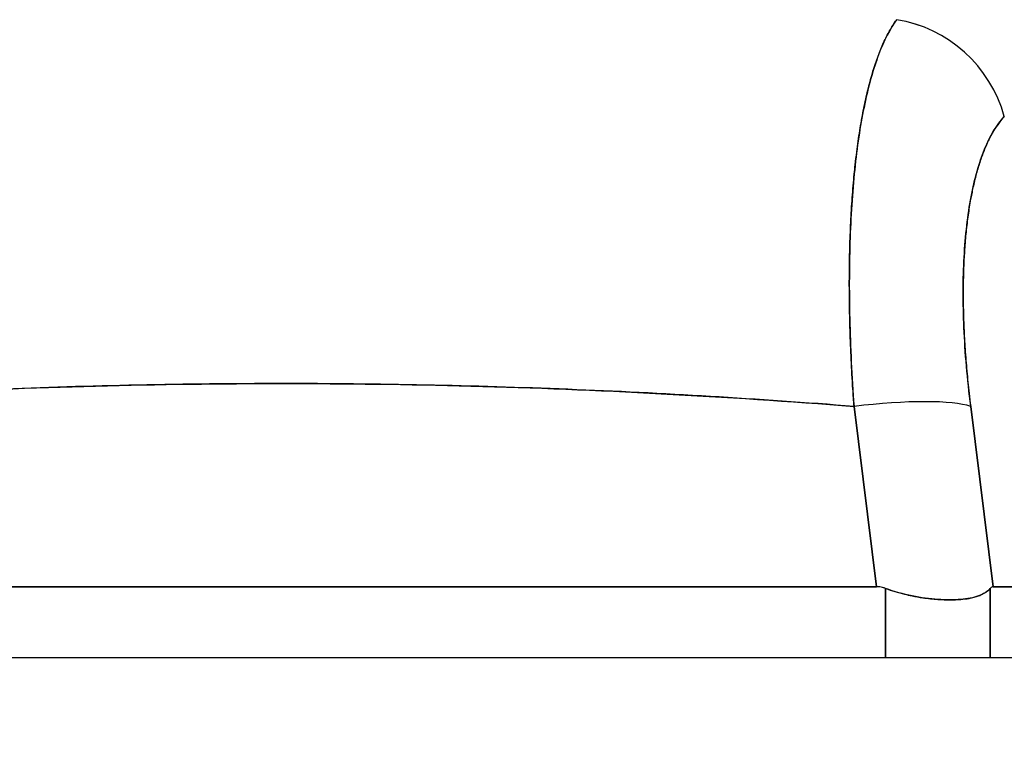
# Model space of a CAD drawing. Extents: x 784 to 1207, y 24 to 294.
# Tile 131 of 217: x 1034.751 to 1035.369, y 108.041 to 108.493. Entities that reach past the tile are written whole.
import ezdxf

# ---------------------------------------------------------------- set-up
doc = ezdxf.new("R2010")
doc.units = 0
doc.header["$LTSCALE"] = 4
doc.header["$MEASUREMENT"] = 0
doc.layers.get('0').update_dxf_attribs({"linetype": 'CONTINUOUS'})
doc.layers.get('DEFPOINTS').update_dxf_attribs({"linetype": 'CONTINUOUS'})
doc.styles.add('ROMANS', font='romans.shx')
doc.dimstyles.new('Default (ANSI)', dxfattribs={"dimscale": 20, "dimtxt": 0.07, "dimasz": 0.07, "dimexe": 0.125, "dimexo": 0.0625, "dimgap": 0.031496, "dimtad": 0, "dimtih": 1, "dimtoh": 1, "dimrnd": 1e-08, "dimzin": 0, "dimdsep": 46, "dimtxsty": 'ROMANS', "dimblk": 'Filled-1', "dimcen": 0.09, "dimdle": 0.393701, "dimclrd": 256, "dimclre": 256, "dimclrt": 256, "dimadec": 0, "dimazin": 0, "dimtfac": 0.928571, "dimtofl": 0, "dimtmove": 0, "dimatfit": 3, "dimfxl": 1, "dimtolj": 1, "dimtzin": 0, "dimlwd": -1, "dimlwe": -1, "dimarcsym": 0})

# ---------------------------------------------------------------- blocks, each defined once
blk = doc.blocks.new('Filled-1')
at = {"color": 0}
for p, q in [((0, 0), (-1, 0.17857)), ((-1, 0.17857), (-1, -0.17857)), ((-1, 0), (0, 0)), ((-1, -0.17857), (0, 0))]:
    blk.add_line(p, q, dxfattribs=at)
at = {"color": 0, "flags": 128}
blk.add_lwpolyline([(-1, -0.17857), (0, 0), (-1, 0.17857), (-1, -0.17857)], dxfattribs=at)
at = {"color": 0}
blk.add_solid([(-1, -0.17857), (0, 0), (-1, 0.17857), (-1, -0.17857)], dxfattribs=at)
blk = doc.blocks.new('*D19')
at = {"transparency": 16777216}
for p, q in [((1033.09995, 108.88735), (1033.09995, 115.33774)), ((1065.16245, 108.8561), (1065.16245, 115.33774)), ((1034.49995, 112.83774), (1044.71451, 112.83774)), ((1063.76245, 112.83774), (1053.54789, 112.83774))]:
    blk.add_line(p, q, dxfattribs=at)
at = {"layer": 'DEFPOINTS', "color": 0, "transparency": 16777216}
for p in [(1033.09995, 112.83774), (1033.09995, 107.63735), (1065.16245, 107.6061)]:
    blk.add_point(p, dxfattribs=at)
at = {"transparency": 16777216, "xscale": 1.400000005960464, "yscale": 1.400000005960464, "zscale": 1.400000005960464, "rotation": 180}
blk.add_blockref('Filled-1', (1033.09995, 112.83774), dxfattribs=at)
at = {"transparency": 16777216, "xscale": 1.400000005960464, "yscale": 1.400000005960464, "zscale": 1.400000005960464}
blk.add_blockref('Filled-1', (1065.16245, 112.83774), dxfattribs=at)
at = {"transparency": 16777216, "insert": (1049.1312, 112.83774), "char_height": 1.4, "attachment_point": 5, "style": 'ROMANS'}
blk.add_mtext('\\A1;\\fTahoma|b0|i0;\\H1.7500;(32.06)\\P\\fTahoma|b0|i0;\\H1.7500;(2 PL.)', dxfattribs=at)
blk = doc.blocks.new('*D20')
at = {"transparency": 16777216}
for p, q in [((1028.84995, 108.88735), (1028.84995, 115.33774)), ((1033.09995, 108.88735), (1033.09995, 115.33774)), ((1026.84995, 112.83774), (1024.84995, 112.83774)), ((1035.09995, 112.83774), (1037.09995, 112.83774))]:
    blk.add_line(p, q, dxfattribs=at)
at = {"layer": 'DEFPOINTS', "color": 0, "transparency": 16777216}
for p in [(1033.09995, 112.83774), (1028.84995, 107.63735), (1033.09995, 107.63735)]:
    blk.add_point(p, dxfattribs=at)
at = {"transparency": 16777216, "xscale": 2, "yscale": 2, "zscale": 2}
blk.add_blockref('Filled-1', (1028.84995, 112.83774), dxfattribs=at)
at = {"transparency": 16777216, "xscale": 2, "yscale": 2, "zscale": 2, "rotation": 180}
blk.add_blockref('Filled-1', (1033.09995, 112.83774), dxfattribs=at)
at = {"transparency": 16777216, "insert": (1021.17241, 112.83774), "char_height": 2, "attachment_point": 5, "style": 'ROMANS'}
blk.add_mtext('\\A1;4.25', dxfattribs=at)
blk = doc.blocks.new('*D22')
at = {"transparency": 16777216}
for p, q in [((996.78745, 108.8561), (996.78745, 123.13991)), ((1065.16245, 108.8561), (1065.16245, 123.13991)), ((998.18745, 120.63991), (1021.18133, 120.63991)), ((1063.76245, 120.63991), (1040.76857, 120.63991))]:
    blk.add_line(p, q, dxfattribs=at)
at = {"layer": 'DEFPOINTS', "color": 0, "transparency": 16777216}
for p in [(996.78745, 120.63991), (996.78745, 107.6061), (1065.16245, 107.6061)]:
    blk.add_point(p, dxfattribs=at)
at = {"transparency": 16777216, "xscale": 1.400000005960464, "yscale": 1.400000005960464, "zscale": 1.400000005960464, "rotation": 180}
blk.add_blockref('Filled-1', (996.78745, 120.63991), dxfattribs=at)
at = {"transparency": 16777216, "xscale": 1.400000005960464, "yscale": 1.400000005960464, "zscale": 1.400000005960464}
blk.add_blockref('Filled-1', (1065.16245, 120.63991), dxfattribs=at)
at = {"transparency": 16777216, "insert": (1030.97495, 120.63991), "char_height": 1.4, "attachment_point": 5, "style": 'ROMANS'}
blk.add_mtext('\\A1;\\fTahoma|b0|i0;\\H1.7500;(68.37)\\P\\fTahoma|b0|i0;\\H1.7500;OPENING WIDTH', dxfattribs=at)

msp = doc.modelspace()

# ---------------------------------------------------------------- hatches: boundary and pattern name
h = msp.add_hatch()
h.set_pattern_fill('ANSI31', color=256, scale=25, angle=14.99998, style=0)
h.set_pattern_definition([(60, (775.766, 31.9432), (-2.70633, 1.5625), [])])
edge = h.paths.add_edge_path()
edge.add_line((1032.14545, 107.2171), (1032.14545, 107.84143))
edge.add_line((1032.14545, 107.84143), (1032.14545, 107.89435))
edge.add_ellipse((1032.2392, 107.89435), major_axis=(-0.09375, 0), ratio=1, start_angle=349.53641, end_angle=360, ccw=False)
edge.add_ellipse((1032.2392, 107.89435), major_axis=(-0.09219, 0.01703), ratio=1, start_angle=280.46359, end_angle=360, ccw=False)
edge.add_line((1032.2392, 107.9881), (1032.25483, 107.9881))
edge.add_line((1032.25483, 107.9881), (1032.91108, 107.9881))
edge.add_line((1032.91108, 107.9881), (1065.10083, 107.9881))
edge.add_line((1065.10083, 107.9881), (1065.75708, 107.9881))
edge.add_line((1065.75708, 107.9881), (1066.8437, 107.9881))
edge.add_ellipse((1066.8437, 107.89435), major_axis=(0, 0.09375), ratio=1, start_angle=270, end_angle=360, ccw=False)
edge.add_line((1066.93745, 107.89435), (1066.93745, 107.3421))
edge.add_line((1066.93745, 107.3421), (1067.04145, 107.3421))
edge.add_line((1067.04145, 107.3421), (1067.04145, 107.89435))
edge.add_ellipse((1066.8437, 107.89435), major_axis=(0.19775, 0), ratio=1, start_angle=0, end_angle=90)
edge.add_line((1066.8437, 108.0921), (1032.2392, 108.0921))
edge.add_ellipse((1032.2392, 107.89435), major_axis=(0, 0.19775), ratio=1, start_angle=0, end_angle=90)
edge.add_line((1032.04145, 107.89435), (1032.04145, 107.2171))
edge.add_line((1032.04145, 107.2171), (1032.14545, 107.2171))

# ---------------------------------------------------------------- linework, layer by layer
for p, q in [((1035.27307, 108.27714), (1035.27306, 108.27714)), ((1035.34513, 108.27714), (1035.34512, 108.27714)), ((1035.1133, 108.25988), (1035.1133, 108.25988)), ((1035.1268, 108.25926), (1035.1268, 108.25926)), ((1035.1268, 108.25926), (1035.1268, 108.25926)), ((1035.13955, 108.25865), (1035.13955, 108.25864)), ((1035.13955, 108.25864), (1035.13955, 108.25865)), ((1035.14003, 108.25862), (1035.14003, 108.25861)), ((1035.15861, 108.25765), (1035.15861, 108.25765)), ((1035.19204, 108.25572), (1035.19204, 108.25572)), ((1035.19204, 108.25572), (1035.19204, 108.25572)), ((1035.2022, 108.25509), (1035.2022, 108.25509)), ((1035.27422, 108.25745), (1035.27423, 108.25745)), ((1035.34705, 108.25745), (1035.34706, 108.25745)), ((1035.28892, 108.13675), (1035.27476, 108.24993)), ((1035.27476, 108.24993), (1035.28892, 108.13675)), ((1035.36211, 108.13675), (1035.34795, 108.24993)), ((1035.34795, 108.24993), (1035.36211, 108.13675)), ((1035.35194, 108.21808), (1035.35194, 108.21808)), ((1035.35194, 108.21808), (1035.35194, 108.21808)), ((1035.35538, 108.19052), (1035.35538, 108.19052)), ((1035.35538, 108.19052), (1035.35538, 108.19052)), ((1035.35785, 108.17084), (1035.35785, 108.17084)), ((1034.54398, 108.13675), (1035.28892, 108.13675)), ((1035.28892, 108.13675), (1034.54398, 108.13675)), ((1035.29451, 108.0921), (1035.29451, 108.13568)), ((1035.29451, 108.13568), (1035.29451, 108.0921)), ((1035.36026, 108.0921), (1035.36026, 108.13568)), ((1035.36026, 108.13568), (1035.36026, 108.0921)), ((1035.36211, 108.13675), (1035.85365, 108.13675)), ((1035.85365, 108.13675), (1035.36211, 108.13675)), ((1066.8437, 108.0921), (1032.2392, 108.0921))]:
    msp.add_line(p, q)
msp.add_arc((1035.33968, 108.19052), 0.01969, 329.46216, 329.46533)
for centre, major_axis, ratio, start_param, end_param in [((1035.29588, 108.41822), (0.05778, -0.0535), 0.919114, 0.971502, 2.202415), ((1035.29588, 108.41822), (-0.05778, 0.0535), 0.919117, 4.11309, 5.344006), ((1035.27476, 108.23625), (0.07813, 0.00977), 0.172345, 0.336594, 1.549239), ((1035.27476, 108.23625), (0.07813, 0.00977), 0.172345, 0.336593, 1.549239)]:
    msp.add_ellipse(centre, major_axis=major_axis, ratio=ratio, start_param=start_param, end_param=end_param)
for points, knots in [([(1035.30145, 108.49267), (1035.29728, 108.48698), (1035.29352, 108.47958), (1035.29018, 108.47071), (1035.28684, 108.46183), (1035.28391, 108.4515), (1035.28145, 108.43985), (1035.27898, 108.42821), (1035.27697, 108.41524), (1035.27543, 108.40116), (1035.2739, 108.38708), (1035.27284, 108.37187), (1035.27227, 108.35577), (1035.2717, 108.33966), (1035.27163, 108.32266), (1035.27204, 108.30491), (1035.27245, 108.28715), (1035.27335, 108.26864), (1035.27476, 108.24993)], [0, 0, 0, 0, 0.166667, 0.166667, 0.166667, 0.333333, 0.333333, 0.333333, 0.5, 0.5, 0.5, 0.666667, 0.666667, 0.666667, 0.833333, 0.833333, 0.833333, 1, 1, 1, 1]), ([(1035.27476, 108.24993), (1035.27449, 108.25357), (1035.27424, 108.2572), (1035.27401, 108.26082), (1035.2736, 108.26704), (1035.27325, 108.27324), (1035.27296, 108.27939), (1035.27266, 108.2855), (1035.27242, 108.29157), (1035.27224, 108.29758), (1035.27205, 108.30356), (1035.27193, 108.30948), (1035.27185, 108.31534), (1035.27178, 108.32116), (1035.27176, 108.32692), (1035.2718, 108.33259), (1035.27183, 108.33824), (1035.27193, 108.34381), (1035.27207, 108.34929), (1035.27222, 108.35476), (1035.27242, 108.36014), (1035.27268, 108.36541), (1035.27293, 108.37067), (1035.27324, 108.37584), (1035.27361, 108.38089), (1035.27397, 108.38594), (1035.27439, 108.39087), (1035.27487, 108.39568), (1035.27506, 108.39763), (1035.27526, 108.39955), (1035.27547, 108.40146), (1035.27577, 108.40427), (1035.2761, 108.40703), (1035.27644, 108.40974), (1035.27702, 108.4143), (1035.27766, 108.41873), (1035.27834, 108.42302), (1035.27903, 108.42732), (1035.27976, 108.43147), (1035.28055, 108.43547), (1035.28134, 108.43949), (1035.28218, 108.44335), (1035.28307, 108.44706), (1035.28396, 108.45077), (1035.2849, 108.45433), (1035.28588, 108.45773), (1035.28688, 108.46114), (1035.28791, 108.46439), (1035.289, 108.46746), (1035.29009, 108.47056), (1035.29122, 108.47348), (1035.2924, 108.47622), (1035.29358, 108.47897), (1035.29481, 108.48155), (1035.29608, 108.48395), (1035.29735, 108.48636), (1035.29867, 108.48858), (1035.30003, 108.49062), (1035.30049, 108.49132), (1035.30097, 108.49201), (1035.30145, 108.49267)], [0, 0, 0, 0, 0.032809, 0.032809, 0.032809, 0.089258, 0.089258, 0.089258, 0.145362, 0.145362, 0.145362, 0.201169, 0.201169, 0.201169, 0.256712, 0.256712, 0.256712, 0.31204, 0.31204, 0.31204, 0.367264, 0.367264, 0.367264, 0.422459, 0.422459, 0.422459, 0.477668, 0.477668, 0.477668, 0.5, 0.5, 0.5, 0.532921, 0.532921, 0.532921, 0.588194, 0.588194, 0.588194, 0.643534, 0.643534, 0.643534, 0.698987, 0.698987, 0.698987, 0.754621, 0.754621, 0.754621, 0.810528, 0.810528, 0.810528, 0.866751, 0.866751, 0.866751, 0.923319, 0.923319, 0.923319, 0.980266, 0.980266, 0.980266, 1, 1, 1, 1]), ([(1035.34795, 108.24993), (1035.34582, 108.26722), (1035.34441, 108.28364), (1035.34373, 108.29929), (1035.34304, 108.31494), (1035.34309, 108.32984), (1035.34384, 108.34362), (1035.3446, 108.3574), (1035.34605, 108.37006), (1035.3482, 108.38143), (1035.35035, 108.39281), (1035.35319, 108.40289), (1035.35668, 108.41134), (1035.36016, 108.41979), (1035.36428, 108.4266), (1035.36907, 108.4319)], [0, 0, 0, 0, 0.2, 0.2, 0.2, 0.4, 0.4, 0.4, 0.6, 0.6, 0.6, 0.8, 0.8, 0.8, 1, 1, 1, 1]), ([(1035.36907, 108.4319), (1035.36861, 108.43141), (1035.36817, 108.4309), (1035.36773, 108.43038), (1035.36644, 108.42887), (1035.36521, 108.42722), (1035.36402, 108.42544), (1035.36283, 108.42366), (1035.36168, 108.42174), (1035.36059, 108.41969), (1035.35949, 108.41764), (1035.35845, 108.41547), (1035.35745, 108.41317), (1035.35719, 108.41257), (1035.35693, 108.41196), (1035.35667, 108.41134), (1035.35596, 108.40959), (1035.35527, 108.40778), (1035.35461, 108.40591), (1035.35371, 108.40337), (1035.35286, 108.40071), (1035.35207, 108.39794), (1035.35127, 108.39516), (1035.35053, 108.39227), (1035.34984, 108.38928), (1035.34926, 108.38674), (1035.34871, 108.38412), (1035.3482, 108.38143), (1035.34811, 108.38094), (1035.34802, 108.38045), (1035.34793, 108.37996), (1035.34735, 108.37674), (1035.34682, 108.37343), (1035.34634, 108.37001), (1035.34586, 108.36659), (1035.34544, 108.36308), (1035.34507, 108.35947), (1035.34471, 108.35586), (1035.34439, 108.35216), (1035.34414, 108.34838), (1035.34403, 108.3468), (1035.34393, 108.34522), (1035.34384, 108.34362), (1035.34372, 108.34136), (1035.34362, 108.33907), (1035.34353, 108.33676), (1035.34338, 108.33281), (1035.34329, 108.32877), (1035.34326, 108.32466), (1035.34323, 108.32055), (1035.34325, 108.31637), (1035.34333, 108.31211), (1035.3434, 108.30791), (1035.34354, 108.30364), (1035.34373, 108.2993), (1035.34392, 108.29486), (1035.34417, 108.29036), (1035.34448, 108.28579), (1035.34478, 108.28129), (1035.34514, 108.27672), (1035.34556, 108.27211), (1035.34597, 108.26749), (1035.34645, 108.26283), (1035.34698, 108.25813), (1035.34728, 108.25541), (1035.34761, 108.25267), (1035.34795, 108.24993)], [0, 0, 0, 0, 0.019103, 0.019103, 0.019103, 0.074488, 0.074488, 0.074488, 0.129904, 0.129904, 0.129904, 0.185404, 0.185404, 0.185404, 0.2, 0.2, 0.2, 0.241031, 0.241031, 0.241031, 0.296777, 0.296777, 0.296777, 0.352641, 0.352641, 0.352641, 0.4, 0.4, 0.4, 0.408599, 0.408599, 0.408599, 0.464615, 0.464615, 0.464615, 0.520668, 0.520668, 0.520668, 0.576744, 0.576744, 0.576744, 0.6, 0.6, 0.6, 0.632818, 0.632818, 0.632818, 0.688844, 0.688844, 0.688844, 0.74479, 0.74479, 0.74479, 0.8, 0.8, 0.8, 0.856416, 0.856416, 0.856416, 0.9121, 0.9121, 0.9121, 0.967784, 0.967784, 0.967784, 1, 1, 1, 1]), ([(1034.55814, 108.24993), (1034.63915, 108.25631), (1034.71965, 108.26057), (1034.79867, 108.26269), (1034.87769, 108.26482), (1034.95522, 108.26482), (1035.03424, 108.26269), (1035.11326, 108.26057), (1035.19376, 108.25631), (1035.27476, 108.24993)], [0, 0, 0, 0, 0.333333, 0.333333, 0.333333, 0.666667, 0.666667, 0.666667, 1, 1, 1, 1]), ([(1035.27476, 108.24993), (1035.24469, 108.25229), (1035.21462, 108.25438), (1035.18453, 108.25618), (1035.12495, 108.25974), (1035.06535, 108.26215), (1035.00573, 108.26336), (1034.94551, 108.26457), (1034.88528, 108.26456), (1034.82506, 108.26331), (1034.76561, 108.26207), (1034.70616, 108.25964), (1034.64673, 108.25607), (1034.62042, 108.25449), (1034.5941, 108.25269), (1034.56779, 108.25068), (1034.56457, 108.25043), (1034.56136, 108.25018), (1034.55814, 108.24993)], [0, 0, 0, 0, 0.125959, 0.125959, 0.125959, 0.375449, 0.375449, 0.375449, 0.627486, 0.627486, 0.627486, 0.876322, 0.876322, 0.876322, 0.986527, 0.986527, 0.986527, 1, 1, 1, 1]), ([(1035.29451, 108.13568), (1035.29391, 108.13591), (1035.2933, 108.13611), (1035.29269, 108.13626), (1035.29208, 108.13642), (1035.29146, 108.13654), (1035.29083, 108.13662), (1035.2902, 108.1367), (1035.28956, 108.13675), (1035.28892, 108.13675)], [0, 0, 0, 0, 0.333333, 0.333333, 0.333333, 0.666667, 0.666667, 0.666667, 1, 1, 1, 1]), ([(1035.29451, 108.13568), (1035.2939, 108.13591), (1035.29329, 108.13611), (1035.29268, 108.13626), (1035.29206, 108.13642), (1035.29144, 108.13654), (1035.29082, 108.13662), (1035.29019, 108.1367), (1035.28956, 108.13675), (1035.28892, 108.13675)], [0, 0, 0, 0, 0.333333, 0.333333, 0.333333, 0.666667, 0.666667, 0.666667, 1, 1, 1, 1]), ([(1035.29451, 108.13568), (1035.29843, 108.13426), (1035.3024, 108.13305), (1035.30636, 108.13206), (1035.30798, 108.13166), (1035.30959, 108.13129), (1035.3112, 108.13096), (1035.31347, 108.1305), (1035.31573, 108.13011), (1035.31796, 108.12978), (1035.32119, 108.12932), (1035.32436, 108.12899), (1035.32742, 108.12878), (1035.32788, 108.12875), (1035.32835, 108.12872), (1035.32881, 108.1287), (1035.3322, 108.12851), (1035.33544, 108.12847), (1035.33846, 108.12859), (1035.33957, 108.12864), (1035.34065, 108.1287), (1035.34169, 108.12879), (1035.34354, 108.12894), (1035.3453, 108.12915), (1035.34695, 108.12944), (1035.34913, 108.12982), (1035.35111, 108.13033), (1035.35288, 108.13097), (1035.35339, 108.13116), (1035.35388, 108.13135), (1035.35435, 108.13156), (1035.35677, 108.13264), (1035.35875, 108.13401), (1035.36026, 108.13568)], [0, 0, 0, 0, 0.142074, 0.142074, 0.142074, 0.2, 0.2, 0.2, 0.281613, 0.281613, 0.281613, 0.4, 0.4, 0.4, 0.418111, 0.418111, 0.418111, 0.55134, 0.55134, 0.55134, 0.6, 0.6, 0.6, 0.686173, 0.686173, 0.686173, 0.8, 0.8, 0.8, 0.832447, 0.832447, 0.832447, 1, 1, 1, 1]), ([(1035.36026, 108.13568), (1035.35842, 108.13367), (1035.35597, 108.1321), (1035.35285, 108.13096), (1035.34974, 108.12983), (1035.34596, 108.12913), (1035.34166, 108.12878), (1035.33736, 108.12843), (1035.33255, 108.12843), (1035.3274, 108.12878), (1035.32225, 108.12913), (1035.31674, 108.12983), (1035.3112, 108.13097), (1035.30565, 108.1321), (1035.30006, 108.13367), (1035.29451, 108.13568)], [0, 0, 0, 0, 0.2, 0.2, 0.2, 0.4, 0.4, 0.4, 0.6, 0.6, 0.6, 0.8, 0.8, 0.8, 1, 1, 1, 1]), ([(1035.36211, 108.13675), (1035.3619, 108.13675), (1035.36169, 108.1367), (1035.36148, 108.13662), (1035.36127, 108.13654), (1035.36107, 108.13642), (1035.36087, 108.13626), (1035.36066, 108.13611), (1035.36046, 108.13591), (1035.36026, 108.13568)], [0, 0, 0, 0, 0.333333, 0.333333, 0.333333, 0.666667, 0.666667, 0.666667, 1, 1, 1, 1]), ([(1035.36211, 108.13675), (1035.3619, 108.13675), (1035.36169, 108.1367), (1035.36148, 108.13662), (1035.36127, 108.13654), (1035.36107, 108.13642), (1035.36086, 108.13626), (1035.36066, 108.13611), (1035.36046, 108.13591), (1035.36026, 108.13568)], [0, 0, 0, 0, 0.333333, 0.333333, 0.333333, 0.666667, 0.666667, 0.666667, 1, 1, 1, 1])]:
    msp.add_open_spline(points, degree=3, knots=knots)
for points in [[(1035.27423, 108.25745), (1035.27423, 108.25745), (1035.27422, 108.25745), (1035.27422, 108.25745)], [(1035.34706, 108.25745), (1035.34706, 108.25745), (1035.34706, 108.25745), (1035.34705, 108.25745)]]:
    msp.add_open_spline(points, degree=3)

# ---------------------------------------------------------------- dimensions: what is measured, and where the dimension line sits
for base, p1, p2, text, picture, middle in [((996.7874514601, 120.6399118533), (1065.1624514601, 107.6060975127), (996.7874514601, 107.6060975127), '\\fTahoma|b0|i0;\\H1.7500;(<>)\\P\\fTahoma|b0|i0;\\H1.7500;OPENING WIDTH', '*D22', (1030.9749514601, 120.6399118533)), ((1033.09995, 112.83774), (1065.16245, 107.6061), (1033.09995, 107.63735), '\\fTahoma|b0|i0;\\H1.7500;(<>)\\P\\fTahoma|b0|i0;\\H1.7500;(2 PL.)', '*D19', (1049.1312, 112.83774))]:
    dim = msp.add_linear_dim(base=base, p1=p1, p2=p2, angle=180, text=text, dimstyle='Default (ANSI)', override={"dimgap": 0.031496, "dimtih": 0, "dimtoh": 0, "dimdec": 2, "dimtol": 0, "dimlim": 0, "dimtp": 0, "dimtm": 0, "dimtdec": 2, "dimatfit": 1})
    dim.commit()
    dim.dimension.update_dxf_attribs({"geometry": picture, "text_midpoint": middle, "dimtype": 160})
dim = msp.add_linear_dim(base=(1033.09995, 112.83774), p1=(1028.84995, 107.63735), p2=(1033.09995, 107.63735), angle=180, dimstyle='Default (ANSI)', override={"dimtxt": 0.1, "dimasz": 0.1, "dimgap": 0.031496, "dimtih": 0, "dimtoh": 0, "dimdec": 2, "dimtol": 0, "dimlim": 0, "dimtp": 0, "dimtm": 0, "dimtdec": 2, "dimatfit": 1})
dim.commit()
dim.dimension.update_dxf_attribs({"geometry": '*D20', "text_midpoint": (1021.17241, 112.83774), "dimtype": 160})

doc.saveas('drawing.dxf')
